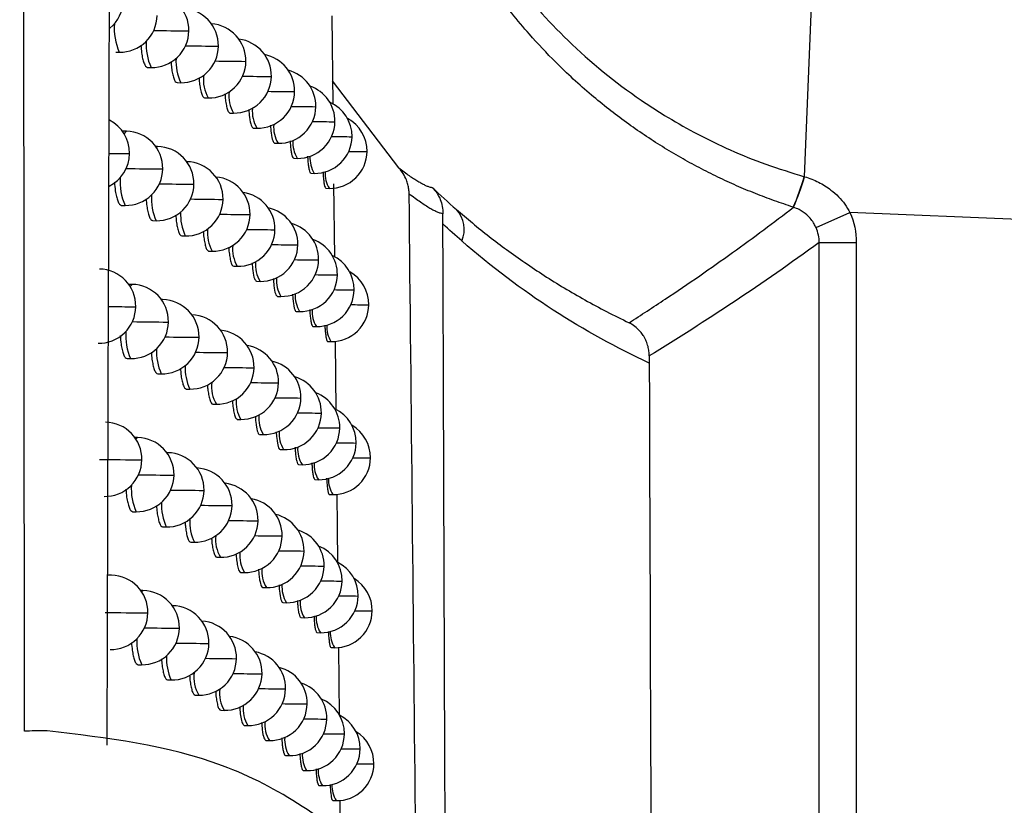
# Model space of a CAD drawing. Header units: millimetres. Extents: x 12 to 1209, y -252 to 1182.
# Tile 85 of 162: x 561 to 575, y 326 to 336. Entities that reach past the tile are written whole.
import ezdxf

# ---------------------------------------------------------------- set-up
doc = ezdxf.new("R2010")
doc.units = ezdxf.units.MM

msp = doc.modelspace()

# ---------------------------------------------------------------- linework, layer by layer
at = {"color": 7, "linetype": 'Continuous', "lineweight": 25}
for p, q in [((572.055, 334.173), (572.156, 336.623)), ((565.687, 336.341), (565.699, 335.146)), ((562.775, 335.851), (562.823, 335.85)), ((564.149, 335.931), (564.159, 335.932)), ((564.521, 335.727), (564.529, 335.727)), ((563.202, 335.645), (563.251, 335.644)), ((564.865, 335.523), (564.872, 335.523)), ((566.59, 334.291), (565.696, 335.465)), ((563.601, 335.44), (563.65, 335.439)), ((565.18, 335.319), (565.186, 335.319)), ((563.972, 335.235), (564.02, 335.234)), ((565.467, 335.116), (565.472, 335.116)), ((564.314, 335.031), (564.363, 335.03)), ((562.918, 334.786), (562.867, 334.787)), ((564.629, 334.827), (564.677, 334.826)), ((565.726, 334.914), (565.729, 334.914)), ((565.956, 334.712), (565.959, 334.712)), ((563.338, 334.58), (563.313, 334.581)), ((564.915, 334.624), (564.963, 334.623)), ((565.173, 334.421), (565.22, 334.42)), ((566.159, 334.511), (566.161, 334.511)), ((565.404, 334.219), (565.45, 334.218)), ((565.606, 334.017), (565.652, 334.016)), ((565.71, 334.078), (565.721, 333.087)), ((564.212, 333.867), (564.221, 333.867)), ((562.852, 333.787), (562.9, 333.786)), ((564.577, 333.663), (564.585, 333.663)), ((572.212, 333.487), (572.67, 333.689)), ((577.264, 333.5), (572.67, 333.689)), ((563.272, 333.581), (563.32, 333.58)), ((564.914, 333.459), (564.921, 333.459)), ((563.664, 333.376), (563.712, 333.375)), ((565.223, 333.255), (565.229, 333.255)), ((572.255, 296.485), (572.255, 333.286)), ((572.255, 333.286), (572.755, 333.286)), ((572.755, 333.286), (572.755, 295.985)), ((564.027, 333.171), (564.076, 333.17)), ((564.364, 332.967), (564.412, 332.966)), ((565.505, 333.052), (565.509, 333.053)), ((565.758, 332.85), (565.762, 332.85)), ((562.994, 332.722), (562.949, 332.723)), ((564.672, 332.764), (564.72, 332.763)), ((564.953, 332.56), (565, 332.56)), ((565.984, 332.649), (565.987, 332.649)), ((563.406, 332.517), (563.389, 332.517)), ((566.182, 332.448), (566.185, 332.448)), ((565.206, 332.358), (565.253, 332.357)), ((565.431, 332.156), (565.478, 332.155)), ((563.887, 332.009), (563.897, 332.009)), ((565.63, 331.954), (565.676, 331.953)), ((565.732, 331.955), (565.742, 331.028)), ((564.273, 331.804), (564.282, 331.804)), ((562.928, 331.723), (562.976, 331.723)), ((563.34, 331.518), (563.389, 331.517)), ((564.632, 331.6), (564.639, 331.6)), ((564.962, 331.396), (564.969, 331.396)), ((563.725, 331.313), (563.773, 331.312)), ((564.082, 331.108), (564.13, 331.108)), ((565.266, 331.193), (565.271, 331.193)), ((565.542, 330.99), (565.546, 330.99)), ((564.412, 330.904), (564.46, 330.904)), ((564.713, 330.701), (564.762, 330.7)), ((565.79, 330.788), (565.794, 330.788)), ((563.069, 330.66), (563.031, 330.661)), ((566.012, 330.586), (566.015, 330.586)), ((563.474, 330.455), (563.464, 330.455)), ((564.99, 330.498), (565.037, 330.497)), ((565.238, 330.295), (565.285, 330.294)), ((566.206, 330.385), (566.208, 330.385)), ((565.459, 330.093), (565.506, 330.092)), ((563.955, 329.947), (563.965, 329.947)), ((565.653, 329.892), (565.699, 329.891)), ((563.002, 329.661), (563.051, 329.66)), ((564.334, 329.742), (564.342, 329.742)), ((564.686, 329.538), (564.693, 329.538)), ((563.407, 329.456), (563.456, 329.455)), ((563.785, 329.251), (563.834, 329.25)), ((565.01, 329.334), (565.016, 329.334)), ((565.308, 329.131), (565.313, 329.131)), ((564.136, 329.047), (564.184, 329.046)), ((564.459, 328.843), (564.508, 328.842)), ((565.578, 328.928), (565.583, 328.929)), ((562.717, 328.805), (562.666, 328.806)), ((565.822, 328.726), (565.826, 328.727)), ((563.142, 328.599), (563.112, 328.6)), ((564.756, 328.639), (564.804, 328.638)), ((565.026, 328.436), (565.074, 328.435)), ((566.039, 328.525), (566.042, 328.525)), ((563.54, 328.394), (563.537, 328.394)), ((566.229, 328.324), (566.231, 328.324)), ((565.27, 328.234), (565.317, 328.233)), ((565.486, 328.032), (565.533, 328.031)), ((564.021, 327.886), (564.031, 327.886)), ((565.676, 327.83), (565.722, 327.83)), ((565.775, 327.832), (565.784, 326.914)), ((564.393, 327.681), (564.402, 327.682)), ((563.076, 327.6), (563.124, 327.599)), ((563.473, 327.395), (563.522, 327.394)), ((564.739, 327.477), (564.746, 327.477)), ((565.057, 327.274), (565.063, 327.274)), ((563.844, 327.19), (563.893, 327.189)), ((564.189, 326.986), (564.237, 326.985)), ((565.349, 327.071), (565.354, 327.071)), ((565.615, 326.868), (565.619, 326.868)), ((564.506, 326.782), (564.554, 326.781)), ((564.798, 326.579), (564.845, 326.578)), ((565.854, 326.666), (565.857, 326.666)), ((566.066, 326.465), (566.068, 326.465)), ((565.062, 326.376), (565.11, 326.375)), ((565.301, 326.173), (565.348, 326.173)), ((566.252, 326.264), (566.254, 326.264)), ((565.513, 325.972), (565.56, 325.971)), ((565.699, 325.77), (565.745, 325.769)), ((565.796, 325.772), (565.801, 325.209))]:
    msp.add_line(p, q, dxfattribs=at)
at = {"color": 7, "linetype": 'Continuous', "lineweight": 25, "flags": 128}
for points in [[(563.749, 336.137), (563.76, 336.137), (563.76, 336.137)], [(562.89, 334.749), (562.918, 334.786), (562.918, 334.786)], [(563.322, 334.568), (563.338, 334.58), (563.338, 334.58)], [(562.947, 334.485), (562.96, 334.485), (562.961, 334.485)], [(563.397, 334.278), (563.409, 334.278), (563.409, 334.279)], [(563.818, 334.073), (563.829, 334.073), (563.829, 334.073)], [(562.969, 332.694), (562.994, 332.722), (562.994, 332.722)], [(563.031, 332.421), (563.044, 332.421), (563.045, 332.421)], [(563.394, 332.51), (563.406, 332.517), (563.406, 332.517)], [(563.473, 332.215), (563.485, 332.215), (563.485, 332.215)], [(563.047, 330.638), (563.068, 330.66), (563.069, 330.66)], [(563.466, 330.452), (563.473, 330.455), (563.474, 330.455)], [(563.114, 330.359), (563.127, 330.359), (563.127, 330.359)], [(563.548, 330.153), (563.56, 330.153), (563.56, 330.153)], [(563.123, 328.584), (563.142, 328.599), (563.142, 328.599)], [(563.196, 328.297), (563.208, 328.298), (563.208, 328.298)], [(563.537, 328.394), (563.54, 328.394), (563.54, 328.394)], [(563.622, 328.092), (563.633, 328.092), (563.633, 328.092)]]:
    msp.add_lwpolyline(points, dxfattribs=at)
at = {"color": 7, "linetype": 'Continuous', "lineweight": 25}
for centre, radius, start, end in [((563.26, 336.144), 0.5, 359.1511, 88.9784), ((562.375, 336.556), 0.5, 310.123, 359.2158), ((563.659, 335.939), 0.5, 359.1366, 88.9784), ((562.832, 336.35), 0.5, 268.9784, 359.1775), ((563.519, 336.165), 0.764, 174.7518, 204.3402), ((563.26, 336.144), 0.5, 268.9784, 359.1511), ((564.271, 398.378), 62.243, 269.09351, 269.51869), ((564.029, 335.734), 0.5, 359.1342, 86.1335), ((563.907, 335.946), 0.722, 175.8668, 204.659), ((564.372, 335.53), 0.5, 359.1439, 82.6648), ((563.659, 335.939), 0.5, 268.9784, 359.1366), ((564.697, 398.019), 62.09, 269.09366, 269.49474), ((564.272, 335.729), 0.686, 176.8874, 204.9715), ((564.029, 335.734), 0.5, 268.9784, 359.1342), ((565.095, 398.621), 62.897, 269.10571, 269.47685), ((564.686, 335.326), 0.5, 359.1658, 79.0095), ((564.972, 335.123), 0.5, 359.1999, 75.1266), ((564.438, 335.478), 0.483, 172.8194, 210.2897), ((564.372, 335.53), 0.5, 268.9784, 359.1439), ((565.468, 400.253), 64.733, 269.12914, 269.46567), ((564.686, 335.326), 0.5, 268.9784, 359.1658), ((565.653, 389.469), 54.152, 269.126, 269.4994), ((565.229, 334.92), 0.5, 359.2463, 70.9682), ((564.76, 335.265), 0.461, 173.7342, 210.5505), ((565.056, 335.052), 0.441, 174.584, 210.8032), ((564.972, 335.123), 0.5, 268.9784, 359.1999), ((565.965, 392.313), 57.199, 269.1742, 269.5005), ((565.459, 334.718), 0.5, 359.3051, 66.4794), ((562.461, 334.492), 0.5, 359.2027, 62.6636), ((565.661, 334.516), 0.5, 359.3762, 61.5982), ((562.909, 334.286), 0.5, 359.1675, 88.9784), ((565.326, 334.842), 0.424, 175.367, 211.047), ((565.229, 334.92), 0.5, 268.9784, 359.2463), ((566.254, 396.667), 61.756, 269.23316, 269.51001), ((565.57, 334.633), 0.409, 176.0817, 211.2781), ((565.459, 334.718), 0.5, 268.9784, 359.3051), ((566.447, 396.087), 61.377, 269.28924, 269.54222), ((563.329, 334.08), 0.5, 359.1439, 88.9784), ((562.461, 334.492), 0.5, 296.513, 359.2027), ((563.151, 368.926), 34.442, 269.2281, 269.6611), ((565.788, 334.425), 0.396, 176.7245, 211.4922), ((565.661, 334.516), 0.5, 268.9784, 359.3762), ((566.684, 404.456), 69.947, 269.37048, 269.56993), ((562.909, 334.286), 0.5, 268.9784, 359.1675), ((563.903, 397.106), 62.83, 269.09956, 269.53861), ((563.721, 333.875), 0.5, 359.132, 88.9784), ((563.584, 334.097), 0.751, 175.0786, 204.4312), ((564.085, 333.67), 0.5, 359.1321, 85.3163), ((565.98, 334.219), 0.385, 177.29, 211.6854), ((569.076, 335.029), 3.099, 335.8831, 343.9696), ((569.07, 335.03), 3.108, 335.9204, 343.9853), ((563.329, 334.08), 0.5, 268.9784, 359.1439), ((564.347, 396), 61.93, 269.09006, 269.5106), ((563.967, 333.878), 0.712, 176.1494, 204.7436), ((563.721, 333.875), 0.5, 268.9784, 359.132), ((564.765, 395.842), 61.977, 269.09267, 269.48807), ((564.421, 333.466), 0.5, 359.144, 81.8586), ((564.729, 333.263), 0.5, 359.1679, 78.2115), ((567.077, 333.464), 0.394, 336.4971, 42.881), ((564.326, 333.662), 0.678, 177.1342, 205.0501), ((564.085, 333.67), 0.5, 268.9784, 359.1321), ((565.157, 396.627), 62.967, 269.10686, 269.47163), ((564.488, 333.412), 0.478, 173.0449, 210.353), ((564.421, 333.466), 0.5, 268.9784, 359.144), ((565.524, 398.44), 64.984, 269.13211, 269.46193), ((565.009, 333.06), 0.5, 359.2038, 74.3345), ((565.262, 332.857), 0.5, 359.2518, 70.1806), ((564.805, 333.199), 0.456, 173.9313, 210.6083), ((564.729, 333.263), 0.5, 268.9784, 359.1679), ((565.701, 387.649), 54.396, 269.131, 269.4967), ((565.487, 332.655), 0.5, 359.3119, 65.6958), ((562.545, 332.429), 0.5, 359.1904, 88.9784), ((565.096, 332.987), 0.438, 174.7548, 210.8552), ((565.009, 333.06), 0.5, 268.9784, 359.2038), ((566.008, 390.666), 57.616, 269.18056, 269.49915), ((565.361, 332.777), 0.421, 175.5126, 211.0935), ((565.262, 332.857), 0.5, 268.9784, 359.2518), ((566.292, 395.237), 62.389, 269.2406, 269.51009), ((565.685, 332.453), 0.5, 359.3841, 60.8202), ((562.985, 332.223), 0.5, 359.1581, 88.9784), ((565.6, 332.568), 0.407, 176.2037, 211.3183), ((565.487, 332.655), 0.5, 268.9784, 359.3119), ((566.479, 394.784), 62.137, 269.29779, 269.54346), ((562.545, 332.429), 0.5, 268.9784, 359.1904), ((563.324, 376.372), 43.952, 269.1596, 269.6185), ((563.397, 332.017), 0.5, 359.1373, 88.9784), ((565.685, 332.453), 0.5, 268.9784, 359.3841), ((566.713, 403.531), 71.085, 269.37966, 269.57255), ((563.782, 331.812), 0.5, 359.128, 87.7949), ((565.814, 332.361), 0.394, 176.8242, 211.5259), ((562.985, 332.223), 0.5, 268.9784, 359.1581), ((563.985, 394.557), 62.344, 269.09399, 269.52947), ((566.002, 332.155), 0.384, 177.3686, 211.7126), ((563.649, 332.03), 0.74, 175.3907, 204.5201), ((563.397, 332.017), 0.5, 268.9784, 359.1373), ((564.422, 393.674), 61.667, 269.08721, 269.50284), ((564.139, 331.608), 0.5, 359.1304, 84.5046), ((564.469, 331.404), 0.5, 359.1445, 81.057), ((564.026, 331.812), 0.702, 176.4208, 204.8264), ((563.782, 331.812), 0.5, 268.9784, 359.128), ((564.833, 393.708), 61.907, 269.09218, 269.48173), ((564.38, 331.597), 0.67, 177.3722, 205.1268), ((565.219, 394.672), 63.075, 269.10841, 269.46674), ((564.771, 331.2), 0.5, 359.1703, 77.4175), ((564.139, 331.608), 0.5, 268.9784, 359.1304), ((565.046, 330.997), 0.5, 359.208, 73.546), ((564.538, 331.347), 0.472, 173.2626, 210.4148), ((564.469, 331.404), 0.5, 268.9784, 359.1445), ((565.422, 383.841), 52.447, 269.0959, 269.498), ((565.294, 330.794), 0.5, 359.2575, 69.3962), ((564.849, 331.134), 0.452, 174.1218, 210.6646), ((564.771, 331.2), 0.5, 268.9784, 359.1703), ((565.748, 385.859), 54.669, 269.1362, 269.4942), ((565.135, 330.923), 0.434, 174.9196, 210.9061), ((565.046, 330.997), 0.5, 268.9784, 359.208), ((566.05, 389.053), 58.066, 269.18714, 269.49808), ((565.515, 330.592), 0.5, 359.3189, 64.9154), ((562.627, 330.366), 0.5, 359.1789, 88.9784), ((565.708, 330.391), 0.5, 359.3921, 60.0457), ((565.395, 330.713), 0.418, 175.653, 211.1386), ((565.294, 330.794), 0.5, 268.9784, 359.2575), ((566.329, 393.846), 63.06, 269.24823, 269.51042), ((563.06, 330.16), 0.5, 359.1495, 88.9784), ((565.515, 330.592), 0.5, 268.9784, 359.3189), ((566.512, 393.524), 62.94, 269.30648, 269.54493), ((563.465, 329.955), 0.5, 359.1313, 88.9784), ((565.63, 330.505), 0.404, 176.3212, 211.3572), ((563.651, 397.992), 67.635, 269.0706, 269.54563), ((562.627, 330.366), 0.5, 268.9784, 359.1789), ((565.84, 330.298), 0.392, 176.92, 211.5584), ((565.708, 330.391), 0.5, 268.9784, 359.3921), ((566.742, 402.667), 72.284, 269.38895, 269.57539), ((563.06, 330.16), 0.5, 268.9784, 359.1495), ((564.066, 392.07), 61.919, 269.08911, 269.52066), ((563.842, 329.75), 0.5, 359.1246, 86.9764), ((563.713, 329.964), 0.729, 175.6893, 204.6069), ((564.193, 329.546), 0.5, 359.1293, 83.6983), ((566.024, 330.092), 0.382, 177.4439, 211.7387), ((563.465, 329.955), 0.5, 268.9784, 359.1313), ((564.496, 391.398), 61.453, 269.08492, 269.49541), ((564.085, 329.747), 0.693, 176.6819, 204.9072), ((564.9, 391.617), 61.877, 269.09217, 269.47572), ((564.517, 329.342), 0.5, 359.1454, 80.26), ((563.842, 329.75), 0.5, 268.9784, 359.1246), ((564.813, 329.138), 0.5, 359.1732, 76.6273), ((564.433, 329.532), 0.662, 177.6017, 205.2019), ((564.193, 329.546), 0.5, 268.9784, 359.1293), ((565.279, 392.756), 63.221, 269.11037, 269.46216), ((565.083, 328.935), 0.5, 359.2125, 72.7608), ((564.587, 329.283), 0.467, 173.4729, 210.4751), ((564.517, 329.342), 0.5, 268.9784, 359.1454), ((565.474, 381.93), 52.598, 269.1, 269.4944), ((564.893, 329.071), 0.448, 174.3058, 210.7195), ((564.813, 329.138), 0.5, 268.9784, 359.1732), ((565.795, 384.101), 54.972, 269.1418, 269.4921), ((565.326, 328.733), 0.5, 359.2634, 68.6149), ((565.542, 328.531), 0.5, 359.3261, 63.1971), ((565.173, 328.86), 0.43, 175.0785, 210.9557), ((565.083, 328.935), 0.5, 268.9784, 359.2125), ((566.092, 387.474), 58.548, 269.19395, 269.49727), ((562.708, 328.305), 0.5, 359.1681, 88.9784), ((565.326, 328.733), 0.5, 268.9784, 359.2634), ((566.366, 392.495), 63.771, 269.25603, 269.511), ((565.731, 328.329), 0.5, 359.4004, 59.2749), ((563.133, 328.099), 0.5, 359.1415, 88.9784), ((565.429, 328.65), 0.415, 175.7884, 211.1824), ((565.66, 328.442), 0.402, 176.4344, 211.3948), ((565.542, 328.531), 0.5, 268.9784, 359.3261), ((566.544, 392.31), 63.787, 269.31531, 269.54663), ((563.744, 395.883), 67.588, 269.05932, 269.53506), ((562.708, 328.305), 0.5, 268.9784, 359.1681), ((563.531, 327.894), 0.5, 359.126, 88.9784), ((565.731, 328.329), 0.5, 268.9784, 359.4004), ((566.77, 401.869), 73.547, 269.39833, 269.57843), ((563.902, 327.689), 0.5, 359.1216, 86.1639), ((565.865, 328.236), 0.39, 177.012, 211.5897), ((563.133, 328.099), 0.5, 268.9784, 359.1415), ((564.146, 389.64), 61.551, 269.08487, 269.51219), ((566.046, 328.03), 0.381, 177.5159, 211.7638), ((563.777, 327.899), 0.718, 175.9757, 204.6917), ((563.531, 327.894), 0.5, 268.9784, 359.126), ((564.569, 389.169), 61.285, 269.08319, 269.48831), ((564.246, 327.485), 0.5, 359.1286, 82.8969), ((564.563, 327.281), 0.5, 359.1468, 79.4672), ((564.143, 327.683), 0.685, 176.9333, 204.9863), ((563.902, 327.689), 0.5, 268.9784, 359.1216), ((564.966, 389.566), 61.888, 269.09262, 269.47002), ((564.311, 327.433), 0.484, 172.8106, 210.2877), ((564.854, 327.078), 0.5, 359.1763, 75.8409), ((564.246, 327.485), 0.5, 268.9784, 359.1286), ((565.339, 390.876), 63.402, 269.1127, 269.45788), ((564.635, 327.22), 0.462, 173.6761, 210.5339), ((564.563, 327.281), 0.5, 268.9784, 359.1468), ((565.526, 380.049), 52.777, 269.1044, 269.4912), ((565.119, 326.875), 0.5, 359.2173, 71.979), ((565.357, 326.673), 0.5, 359.2696, 67.8369), ((564.936, 327.008), 0.444, 174.4835, 210.773), ((564.854, 327.078), 0.5, 268.9784, 359.1763), ((565.841, 382.374), 55.305, 269.1476, 269.4901), ((565.211, 326.798), 0.427, 175.2318, 211.0041), ((565.119, 326.875), 0.5, 268.9784, 359.2173), ((566.133, 385.929), 59.064, 269.20097, 269.49672), ((565.569, 326.471), 0.5, 359.3334, 64.0201), ((565.754, 326.269), 0.5, 359.4087, 58.5078), ((565.463, 326.589), 0.412, 175.919, 211.2249), ((565.357, 326.673), 0.5, 268.9784, 359.2696), ((566.403, 391.186), 64.522, 269.264, 269.51182), ((565.569, 326.471), 0.5, 268.9784, 359.3334), ((566.576, 391.144), 64.681, 269.32426, 269.54855), ((565.689, 326.381), 0.4, 176.5433, 211.4312), ((565.891, 326.175), 0.389, 177.1003, 211.62), ((565.754, 326.269), 0.5, 268.9784, 359.4087), ((566.799, 401.14), 74.878, 269.40781, 269.58168), ((566.068, 325.969), 0.38, 177.5849, 211.7879)]:
    msp.add_arc(centre, radius, start, end, dxfattribs=at)
for points, knots in [([(561.545, 326.704), (561.536, 337.546), (561.517, 359.586), (561.495, 393.196), (561.485, 415.962), (561.48, 427.523)], [0, 0, 0, 0, 0.322772, 0.656099, 1, 1, 1, 1]), ([(563.449, 424.829), (563.3, 413.904), (563.001, 392.054), (562.757, 359.272), (562.688, 337.435), (562.654, 326.517)], [0, 0, 0, 0, 0.333333, 0.666689, 1, 1, 1, 1]), ([(572.055, 348.603), (571.978, 348.58), (571.822, 348.534), (571.592, 348.457), (571.364, 348.372), (571.138, 348.28), (570.794, 348.125), (570.363, 347.9), (569.661, 347.459), (568.882, 346.826), (568.066, 345.908), (567.422, 344.899), (566.94, 343.776), (566.648, 342.607), (566.549, 341.396), (566.645, 340.185), (566.936, 339.014), (567.416, 337.889), (568.059, 336.878), (568.875, 335.957), (569.617, 335.353), (570.223, 334.963), (570.624, 334.737), (571.063, 334.526), (571.542, 334.331), (571.881, 334.227), (572.055, 334.173)], [0, 0, 0, 0, 0.012491, 0.024995, 0.03751, 0.050034, 0.062568, 0.095707, 0.125056, 0.190518, 0.249961, 0.314429, 0.374786, 0.437977, 0.499593, 0.561265, 0.624498, 0.68492, 0.749454, 0.808927, 0.874421, 0.896655, 0.920271, 0.945326, 0.971881, 1, 1, 1, 1]), ([(571.905, 333.763), (571.82, 333.791), (571.649, 333.848), (571.394, 333.945), (571.14, 334.051), (570.887, 334.167), (570.636, 334.294), (570.387, 334.43), (570.14, 334.577), (569.896, 334.734), (569.573, 334.96), (569.167, 335.278), (568.732, 335.678), (568.294, 336.144), (567.77, 336.799), (567.304, 337.559), (566.954, 338.322), (566.735, 338.919), (566.567, 339.515), (566.458, 340.065), (566.395, 340.548), (566.36, 340.969), (566.356, 341.249), (566.354, 341.388)], [0, 0, 0, 0, 0.026669, 0.053636, 0.080901, 0.108466, 0.13633, 0.164493, 0.192957, 0.221722, 0.250786, 0.310264, 0.375295, 0.426546, 0.500524, 0.624914, 0.691025, 0.750219, 0.814113, 0.874658, 0.916913, 0.958692, 1, 1, 1, 1]), ([(563.113, 335.946), (563.116, 335.91), (563.121, 335.842), (563.137, 335.763), (563.155, 335.7), (563.177, 335.655), (563.194, 335.649), (563.202, 335.645)], [0, 0, 0, 0, 0.204831, 0.382624, 0.574664, 0.780942, 1, 1, 1, 1]), ([(563.52, 335.723), (563.522, 335.694), (563.526, 335.633), (563.54, 335.559), (563.556, 335.495), (563.577, 335.45), (563.593, 335.443), (563.601, 335.44)], [0, 0, 0, 0, 0.170833, 0.355376, 0.555346, 0.770731, 1, 1, 1, 1]), ([(563.898, 335.5), (563.899, 335.479), (563.903, 335.427), (563.914, 335.359), (563.93, 335.293), (563.949, 335.245), (563.964, 335.239), (563.972, 335.235)], [0, 0, 0, 0, 0.127765, 0.319949, 0.529659, 0.75688, 1, 1, 1, 1]), ([(564.247, 335.288), (564.247, 335.275), (564.25, 335.23), (564.259, 335.166), (564.273, 335.095), (564.292, 335.042), (564.307, 335.035), (564.314, 335.031)], [0, 0, 0, 0, 0.078685, 0.275968, 0.495575, 0.737475, 1, 1, 1, 1]), ([(564.567, 335.077), (564.57, 335.041), (564.577, 334.949), (564.599, 334.851), (564.619, 334.835), (564.629, 334.827)], [0, 0, 0, 0, 0.242441, 0.622062, 1, 1, 1, 1]), ([(564.86, 334.867), (564.863, 334.831), (564.869, 334.739), (564.889, 334.646), (564.906, 334.631), (564.915, 334.624)], [0, 0, 0, 0, 0.252869, 0.632968, 1, 1, 1, 1]), ([(565.124, 334.657), (565.126, 334.631), (565.129, 334.576), (565.138, 334.514), (565.148, 334.462), (565.16, 334.428), (565.169, 334.424), (565.173, 334.421)], [0, 0, 0, 0, 0.175121, 0.373907, 0.577959, 0.787277, 1, 1, 1, 1]), ([(565.36, 334.448), (565.361, 334.427), (565.364, 334.376), (565.371, 334.317), (565.38, 334.262), (565.392, 334.226), (565.4, 334.222), (565.404, 334.219)], [0, 0, 0, 0, 0.143595, 0.346684, 0.557442, 0.775872, 1, 1, 1, 1]), ([(566.729, 333.941), (566.728, 333.963), (566.726, 334.005), (566.713, 334.068), (566.69, 334.139), (566.652, 334.217), (566.611, 334.267), (566.59, 334.291)], [0, 0, 0, 0, 0.166443, 0.332388, 0.500221, 0.7498, 1, 1, 1, 1]), ([(566.59, 334.291), (566.614, 334.273), (566.663, 334.235), (566.729, 334.188), (566.79, 334.146), (566.846, 334.111), (566.896, 334.083), (566.941, 334.06), (566.98, 334.043), (567.014, 334.032), (567.031, 334.03), (567.04, 334.029)], [0, 0, 0, 0, 0.109831, 0.21996, 0.330396, 0.441148, 0.552227, 0.663643, 0.775404, 0.88752, 1, 1, 1, 1]), ([(565.569, 334.239), (565.569, 334.222), (565.571, 334.174), (565.577, 334.117), (565.585, 334.062), (565.595, 334.025), (565.602, 334.02), (565.606, 334.017)], [0, 0, 0, 0, 0.121367, 0.328282, 0.544042, 0.768653, 1, 1, 1, 1]), ([(572.058, 334.173), (572.09, 334.163), (572.155, 334.142), (572.247, 334.101), (572.333, 334.052), (572.425, 333.988), (572.517, 333.906), (572.605, 333.804), (572.648, 333.727), (572.67, 333.689)], [0, 0, 0, 0, 0.127211, 0.252161, 0.375975, 0.499811, 0.6704, 0.83591, 1, 1, 1, 1]), ([(562.756, 334.1), (562.76, 334.059), (562.766, 333.986), (562.783, 333.904), (562.802, 333.841), (562.825, 333.796), (562.843, 333.79), (562.852, 333.787)], [0, 0, 0, 0, 0.2262832, 0.3996247, 0.586595, 0.7871894, 1, 1, 1, 1]), ([(567.04, 334.029), (567.054, 334.013), (567.083, 333.982), (567.119, 333.927), (567.153, 333.859), (567.179, 333.774), (567.182, 333.707), (567.184, 333.673)], [0, 0, 0, 0, 0.162948, 0.330159, 0.500469, 0.748686, 1, 1, 1, 1]), ([(563.184, 333.877), (563.187, 333.843), (563.192, 333.777), (563.207, 333.699), (563.225, 333.636), (563.247, 333.591), (563.263, 333.584), (563.272, 333.581)], [0, 0, 0, 0, 0.196591, 0.37612, 0.570116, 0.778569, 1, 1, 1, 1]), ([(567.184, 333.673), (567.173, 333.675), (567.152, 333.679), (567.112, 333.694), (567.064, 333.716), (567.01, 333.745), (566.949, 333.783), (566.882, 333.828), (566.81, 333.879), (566.756, 333.921), (566.729, 333.941)], [0, 0, 0, 0, 0.129059, 0.256965, 0.383713, 0.509301, 0.633727, 0.756986, 0.879078, 1, 1, 1, 1]), ([(567.365, 333.732), (567.437, 333.671), (567.583, 333.546), (567.809, 333.366), (568.045, 333.187), (568.292, 333.012), (568.551, 332.84), (568.82, 332.672), (569.101, 332.51), (569.392, 332.352), (569.592, 332.255), (569.693, 332.206)], [0, 0, 0, 0, 0.096864, 0.197282, 0.301256, 0.408792, 0.519893, 0.634562, 0.752802, 0.874614, 1, 1, 1, 1]), ([(569.693, 332.206), (569.855, 332.311), (570.173, 332.517), (570.638, 332.833), (571.081, 333.145), (571.502, 333.452), (571.775, 333.66), (571.908, 333.762)], [0, 0, 0, 0, 0.218427, 0.42764, 0.62764, 0.818427, 1, 1, 1, 1]), ([(572.212, 333.487), (572.204, 333.505), (572.185, 333.543), (572.145, 333.601), (572.081, 333.67), (572, 333.727), (571.934, 333.752), (571.908, 333.762)], [0, 0, 0, 0, 0.136368, 0.303564, 0.500138, 0.802519, 1, 1, 1, 1]), ([(563.584, 333.654), (563.586, 333.627), (563.59, 333.568), (563.603, 333.496), (563.619, 333.432), (563.64, 333.386), (563.656, 333.379), (563.664, 333.376)], [0, 0, 0, 0, 0.16155, 0.347914, 0.550042, 0.767922, 1, 1, 1, 1]), ([(567.184, 333.537), (567.184, 333.561), (567.184, 333.606), (567.184, 333.652), (567.184, 333.673)], [0, 0, 0, 0, 0.523254, 1, 1, 1, 1]), ([(567.218, 324.409), (567.211, 326.074), (567.2, 329.115), (567.189, 332.159), (567.184, 333.537)], [0, 0, 0, 0, 0.547542, 1, 1, 1, 1]), ([(563.955, 333.434), (563.956, 333.414), (563.96, 333.363), (563.971, 333.296), (563.986, 333.23), (564.005, 333.181), (564.02, 333.175), (564.027, 333.171)], [0, 0, 0, 0, 0.119663, 0.313005, 0.524456, 0.753996, 1, 1, 1, 1]), ([(564.297, 333.223), (564.297, 333.213), (564.3, 333.171), (564.309, 333.108), (564.322, 333.034), (564.341, 332.979), (564.356, 332.971), (564.364, 332.967)], [0, 0, 0, 0, 0.060042, 0.258854, 0.482083, 0.729694, 1, 1, 1, 1]), ([(564.612, 333.012), (564.614, 332.977), (564.621, 332.884), (564.643, 332.787), (564.662, 332.772), (564.672, 332.764)], [0, 0, 0, 0, 0.239835, 0.620767, 1, 1, 1, 1]), ([(564.899, 332.802), (564.901, 332.769), (564.907, 332.679), (564.926, 332.584), (564.944, 332.568), (564.953, 332.561)], [0, 0, 0, 0, 0.227121, 0.614335, 1, 1, 1, 1]), ([(565.158, 332.593), (565.159, 332.568), (565.162, 332.514), (565.171, 332.452), (565.181, 332.399), (565.193, 332.365), (565.201, 332.36), (565.206, 332.358)], [0, 0, 0, 0, 0.167443, 0.367126, 0.572759, 0.784343, 1, 1, 1, 1]), ([(565.389, 332.383), (565.39, 332.363), (565.392, 332.313), (565.4, 332.254), (565.409, 332.199), (565.42, 332.163), (565.427, 332.158), (565.431, 332.156)], [0, 0, 0, 0, 0.139041, 0.342815, 0.554565, 0.77429, 1, 1, 1, 1]), ([(565.593, 332.175), (565.594, 332.158), (565.595, 332.111), (565.602, 332.054), (565.61, 331.999), (565.619, 331.961), (565.626, 331.957), (565.63, 331.954)], [0, 0, 0, 0, 0.117969, 0.325477, 0.542005, 0.767558, 1, 1, 1, 1]), ([(569.964, 331.758), (569.964, 331.779), (569.962, 331.823), (569.949, 331.89), (569.926, 331.958), (569.894, 332.02), (569.853, 332.078), (569.802, 332.133), (569.746, 332.176), (569.707, 332.198), (569.693, 332.206)], [0, 0, 0, 0, 0.112333, 0.233533, 0.362946, 0.49951, 0.609948, 0.749874, 0.91244, 1, 1, 1, 1]), ([(562.835, 332.032), (562.838, 331.993), (562.844, 331.922), (562.86, 331.84), (562.879, 331.778), (562.901, 331.733), (562.919, 331.727), (562.928, 331.724)], [0, 0, 0, 0, 0.218529, 0.393555, 0.582383, 0.785008, 1, 1, 1, 1]), ([(563.255, 331.809), (563.257, 331.777), (563.262, 331.712), (563.277, 331.636), (563.294, 331.573), (563.315, 331.527), (563.332, 331.521), (563.34, 331.518)], [0, 0, 0, 0, 0.188198, 0.369475, 0.565456, 0.776131, 1, 1, 1, 1]), ([(563.647, 331.587), (563.649, 331.561), (563.653, 331.504), (563.665, 331.434), (563.681, 331.369), (563.701, 331.323), (563.717, 331.316), (563.725, 331.313)], [0, 0, 0, 0, 0.151937, 0.340143, 0.544492, 0.764969, 1, 1, 1, 1]), ([(564.011, 331.37), (564.012, 331.351), (564.015, 331.301), (564.026, 331.235), (564.041, 331.168), (564.06, 331.119), (564.074, 331.112), (564.082, 331.109)], [0, 0, 0, 0, 0.111689, 0.305994, 0.519098, 0.75098, 1, 1, 1, 1]), ([(564.346, 331.158), (564.347, 331.153), (564.349, 331.115), (564.357, 331.054), (564.37, 330.976), (564.389, 330.917), (564.404, 330.909), (564.412, 330.905)], [0, 0, 0, 0, 0.032968, 0.233754, 0.462163, 0.718147, 1, 1, 1, 1]), ([(564.655, 330.948), (564.657, 330.919), (564.663, 330.834), (564.682, 330.745), (564.701, 330.693), (564.712, 330.704), (564.713, 330.706)], [0, 0, 0, 0, 0.190618, 0.561011, 0.939276, 1, 1, 1, 1]), ([(564.937, 330.738), (564.939, 330.708), (564.945, 330.619), (564.96, 330.546), (564.976, 330.504), (564.985, 330.5), (564.99, 330.498)], [0, 0, 0, 0, 0.208474, 0.600075, 0.799917, 1, 1, 1, 1]), ([(565.191, 330.529), (565.192, 330.505), (565.195, 330.452), (565.203, 330.391), (565.213, 330.338), (565.225, 330.302), (565.234, 330.298), (565.238, 330.295)], [0, 0, 0, 0, 0.160705, 0.361222, 0.56826, 0.781817, 1, 1, 1, 1]), ([(565.418, 330.32), (565.419, 330.3), (565.421, 330.251), (565.428, 330.192), (565.437, 330.137), (565.447, 330.101), (565.455, 330.096), (565.459, 330.093)], [0, 0, 0, 0, 0.134781, 0.339219, 0.551902, 0.772833, 1, 1, 1, 1]), ([(565.617, 330.111), (565.618, 330.095), (565.62, 330.049), (565.625, 329.992), (565.633, 329.936), (565.643, 329.899), (565.65, 329.894), (565.653, 329.892)], [0, 0, 0, 0, 0.11471, 0.322798, 0.540066, 0.766518, 1, 1, 1, 1]), ([(562.911, 329.965), (562.914, 329.927), (562.92, 329.858), (562.936, 329.778), (562.954, 329.716), (562.977, 329.671), (562.994, 329.665), (563.002, 329.661)], [0, 0, 0, 0, 0.210674, 0.387394, 0.5781, 0.782786, 1, 1, 1, 1]), ([(565.754, 329.893), (565.756, 329.728), (565.759, 329.421), (565.762, 329.114), (565.763, 328.971)], [0, 0, 0, 0, 0.535447, 1, 1, 1, 1]), ([(563.324, 329.743), (563.326, 329.712), (563.331, 329.649), (563.345, 329.574), (563.362, 329.511), (563.383, 329.465), (563.399, 329.459), (563.407, 329.456)], [0, 0, 0, 0, 0.1796281, 0.3626656, 0.5606656, 0.7736177, 1, 1, 1, 1]), ([(563.709, 329.521), (563.711, 329.497), (563.715, 329.442), (563.726, 329.372), (563.742, 329.307), (563.762, 329.261), (563.777, 329.254), (563.785, 329.251)], [0, 0, 0, 0, 0.141916, 0.33199, 0.538635, 0.761837, 1, 1, 1, 1]), ([(564.066, 329.306), (564.067, 329.289), (564.07, 329.241), (564.08, 329.175), (564.095, 329.107), (564.114, 329.057), (564.128, 329.05), (564.136, 329.047)], [0, 0, 0, 0, 0.102332, 0.29767, 0.512681, 0.747342, 1, 1, 1, 1]), ([(564.395, 329.095), (564.397, 329.067), (564.403, 329.004), (564.417, 328.923), (564.436, 328.857), (564.451, 328.848), (564.459, 328.843)], [0, 0, 0, 0, 0.190689, 0.427908, 0.698259, 1, 1, 1, 1]), ([(564.698, 328.885), (564.7, 328.86), (564.704, 328.806), (564.716, 328.723), (564.734, 328.653), (564.749, 328.644), (564.756, 328.639)], [0, 0, 0, 0, 0.170818, 0.369411, 0.717247, 1, 1, 1, 1]), ([(564.975, 328.675), (564.977, 328.647), (564.982, 328.56), (564.997, 328.486), (565.013, 328.443), (565.022, 328.439), (565.026, 328.436)], [0, 0, 0, 0, 0.194656, 0.590252, 0.794288, 1, 1, 1, 1]), ([(565.224, 328.466), (565.225, 328.443), (565.227, 328.391), (565.235, 328.33), (565.245, 328.277), (565.257, 328.241), (565.265, 328.236), (565.27, 328.234)], [0, 0, 0, 0, 0.154692, 0.355995, 0.564299, 0.779604, 1, 1, 1, 1]), ([(565.446, 328.257), (565.447, 328.238), (565.449, 328.19), (565.455, 328.131), (565.464, 328.076), (565.475, 328.039), (565.482, 328.034), (565.486, 328.032)], [0, 0, 0, 0, 0.1307726, 0.335854, 0.5494226, 0.7714809, 1, 1, 1, 1]), ([(565.641, 328.049), (565.642, 328.033), (565.643, 327.987), (565.649, 327.931), (565.657, 327.875), (565.666, 327.838), (565.673, 327.833), (565.676, 327.83)], [0, 0, 0, 0, 0.111576, 0.320231, 0.538214, 0.765529, 1, 1, 1, 1]), ([(562.987, 327.899), (562.99, 327.863), (562.995, 327.796), (563.011, 327.717), (563.028, 327.654), (563.05, 327.61), (563.067, 327.603), (563.076, 327.6)], [0, 0, 0, 0, 0.202706, 0.38113, 0.573736, 0.780517, 1, 1, 1, 1]), ([(563.392, 327.677), (563.394, 327.648), (563.399, 327.587), (563.412, 327.514), (563.429, 327.45), (563.449, 327.404), (563.465, 327.398), (563.473, 327.395)], [0, 0, 0, 0, 0.170851, 0.355664, 0.555722, 0.771015, 1, 1, 1, 1]), ([(563.77, 327.455), (563.772, 327.434), (563.775, 327.38), (563.787, 327.312), (563.802, 327.247), (563.822, 327.2), (563.837, 327.194), (563.844, 327.19)], [0, 0, 0, 0, 0.131379, 0.323351, 0.53239, 0.758478, 1, 1, 1, 1]), ([(564.12, 327.244), (564.121, 327.229), (564.124, 327.182), (564.134, 327.117), (564.148, 327.048), (564.167, 326.997), (564.181, 326.99), (564.189, 326.986)], [0, 0, 0, 0, 0.090928, 0.287405, 0.5047, 0.742787, 1, 1, 1, 1]), ([(564.444, 327.033), (564.445, 327.018), (564.448, 326.964), (564.46, 326.884), (564.48, 326.8), (564.497, 326.789), (564.506, 326.782)], [0, 0, 0, 0, 0.095421, 0.352246, 0.654386, 1, 1, 1, 1]), ([(561.851, 326.709), (561.794, 326.709), (561.692, 326.709), (561.59, 326.706), (561.545, 326.704)], [0, 0, 0, 0, 0.559208, 1, 1, 1, 1]), ([(561.851, 314.214), (562.659, 314.309), (564.273, 314.498), (566.028, 315.681), (567.094, 316.94), (567.699, 318.039), (568.071, 319.241), (568.193, 320.496), (568.057, 321.745), (567.552, 323.327), (566.348, 325.033), (564.27, 326.422), (562.658, 326.613), (561.851, 326.709)], [0, 0, 0, 0, 0.12466, 0.249232, 0.312026, 0.374435, 0.437319, 0.500186, 0.562705, 0.625565, 0.750319, 0.875159, 1, 1, 1, 1]), ([(564.741, 326.823), (564.744, 326.789), (564.75, 326.698), (564.77, 326.602), (564.789, 326.587), (564.798, 326.579)], [0, 0, 0, 0, 0.232603, 0.617571, 1, 1, 1, 1]), ([(565.012, 326.614), (565.014, 326.586), (565.017, 326.53), (565.026, 326.467), (565.037, 326.416), (565.049, 326.383), (565.058, 326.378), (565.062, 326.376)], [0, 0, 0, 0, 0.1832757, 0.3810302, 0.5833745, 0.7903089, 1, 1, 1, 1]), ([(565.256, 326.405), (565.257, 326.383), (565.26, 326.331), (565.267, 326.271), (565.277, 326.217), (565.288, 326.181), (565.297, 326.176), (565.301, 326.174)], [0, 0, 0, 0, 0.149253, 0.351301, 0.560763, 0.777638, 1, 1, 1, 1]), ([(565.474, 326.196), (565.474, 326.177), (565.476, 326.129), (565.483, 326.071), (565.491, 326.016), (565.502, 325.979), (565.509, 325.974), (565.513, 325.972)], [0, 0, 0, 0, 0.126982, 0.332688, 0.5471, 0.77022, 1, 1, 1, 1]), ([(565.665, 325.988), (565.665, 325.972), (565.667, 325.927), (565.673, 325.871), (565.68, 325.815), (565.689, 325.778), (565.696, 325.773), (565.699, 325.77)], [0, 0, 0, 0, 0.108556, 0.3177671, 0.5364413, 0.764585, 1, 1, 1, 1])]:
    msp.add_open_spline(points, degree=3, knots=knots, dxfattribs=at)
for points in [[(572.055, 334.173), (572.056, 334.173), (572.057, 334.173), (572.058, 334.173)], [(567.04, 334.029), (567.147, 333.927), (567.256, 333.828), (567.365, 333.732)], [(566.816, 325.322), (566.788, 328.192), (566.759, 331.065), (566.729, 333.941)], [(571.908, 333.762), (571.907, 333.762), (571.906, 333.763), (571.905, 333.763)], [(572.67, 333.689), (572.726, 333.561), (572.755, 333.425), (572.755, 333.286)], [(567.438, 333.307), (567.353, 333.382), (567.268, 333.458), (567.184, 333.537)], [(572.255, 333.286), (572.255, 333.351), (572.241, 333.422), (572.212, 333.487)], [(569.964, 331.662), (569.084, 332.072), (568.235, 332.611), (567.438, 333.307)], [(572.255, 333.286), (571.491, 332.729), (570.728, 332.227), (569.964, 331.758)], [(569.964, 331.758), (569.964, 331.726), (569.964, 331.694), (569.964, 331.662)], [(569.964, 331.662), (570.004, 320.623), (570.046, 309.618), (570.092, 298.648)]]:
    msp.add_open_spline(points, degree=3, dxfattribs=at)

doc.saveas('drawing.dxf')
